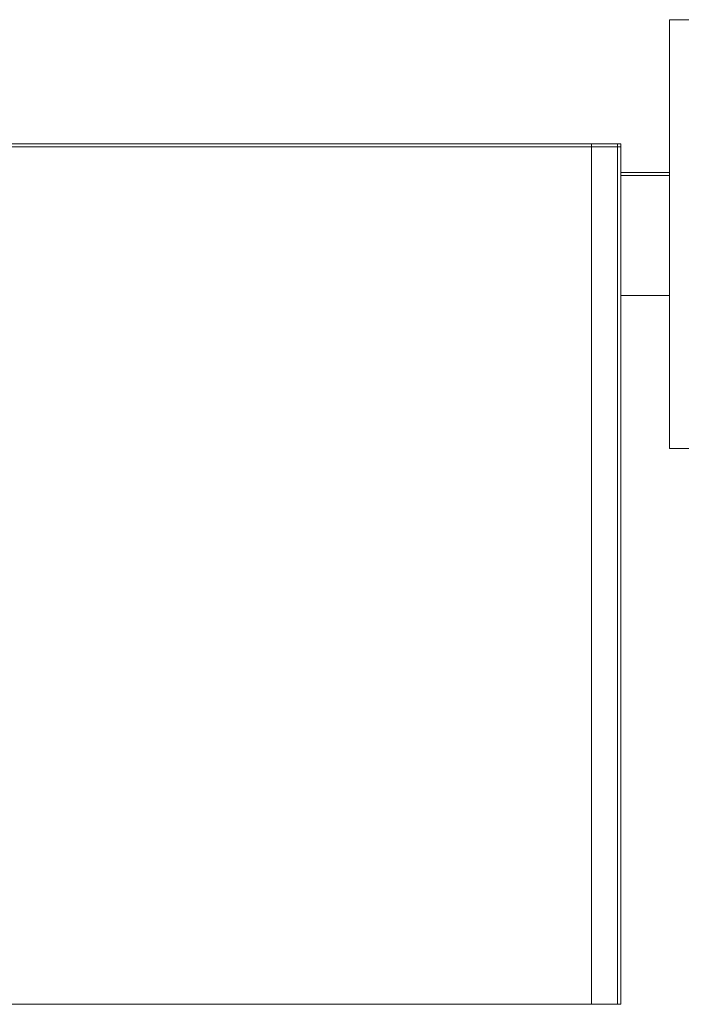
# Model space of a CAD drawing. Header units: millimetres. Extents: x -480 to 1549, y -2911 to -293.
# Tile 43 of 106: x 1131 to 1363, y -2448 to -2104. Entities that reach past the tile are written whole.
import ezdxf

# ---------------------------------------------------------------- set-up
doc = ezdxf.new("R2010")
doc.units = ezdxf.units.MM

msp = doc.modelspace()

# ---------------------------------------------------------------- linework, layer by layer
at = {"color": 7, "linetype": 'Continuous', "lineweight": 15}
for p, q in [((1508.35, -2103.54), (1358.35, -2103.54)), ((1358.35, -2103.54), (1358.35, -2253.54)), ((1331.12, -2146.99), (951.57, -2146.99)), ((1331.12, -2148.09), (951.57, -2148.09)), ((1331.12, -2146.99), (1331.12, -2148.09)), ((1331.12, -2146.99), (1340.22, -2146.99)), ((1331.12, -2148.09), (1331.12, -2448.09)), ((1331.12, -2148.09), (1340.22, -2148.09)), ((1340.22, -2148.09), (1340.22, -2146.99)), ((1340.22, -2146.99), (1341.35, -2146.99)), ((1340.22, -2448.09), (1340.22, -2148.09)), ((1340.22, -2148.09), (1341.35, -2148.09)), ((1341.35, -2148.09), (1341.35, -2146.99)), ((1341.35, -2448.09), (1341.35, -2148.09)), ((1341.35, -2156.99), (1358.35, -2156.99)), ((1341.35, -2158.09), (1358.35, -2158.09)), ((1341.35, -2200.09), (1358.35, -2200.09)), ((1358.35, -2253.54), (1508.35, -2253.54)), ((1331.12, -2448.09), (951.57, -2448.09)), ((1331.12, -2448.09), (1340.22, -2448.09)), ((1340.22, -2448.09), (1341.35, -2448.09))]:
    msp.add_line(p, q, dxfattribs=at)

doc.saveas('drawing.dxf')
